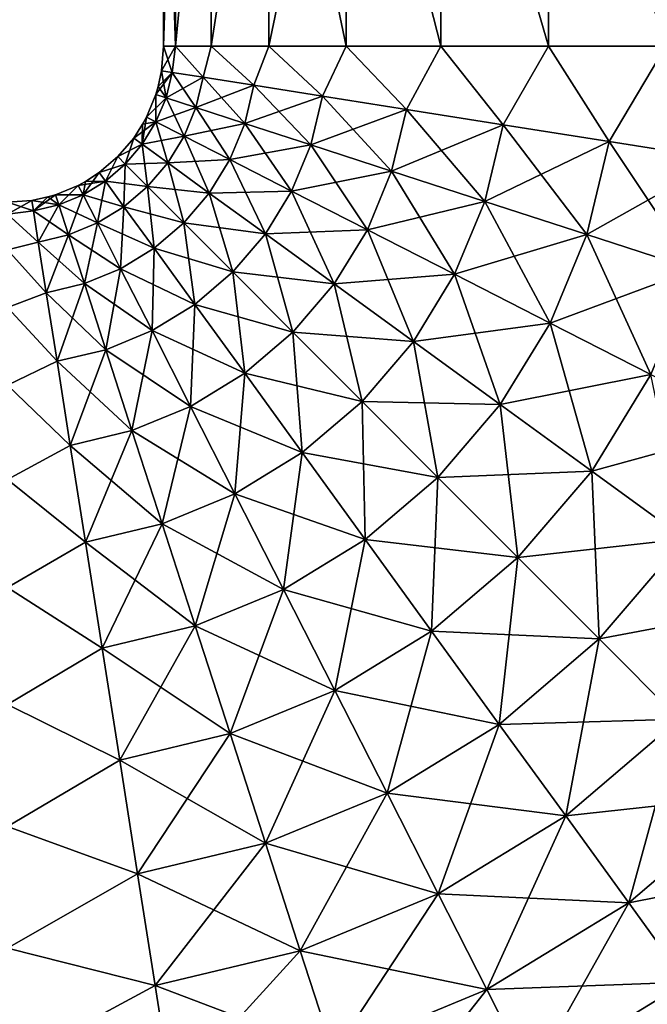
# Model space of a CAD drawing. Header units: metres. Extents: x -109 to 109, y -432 to 89.
# Tile 246 of 256: x 57 to 73, y -5 to 21. Entities that reach past the tile are written whole.
import ezdxf

# ---------------------------------------------------------------- set-up
doc = ezdxf.new("R2010")
doc.units = ezdxf.units.M
doc.layers.add('solid_506360_24502164_01', color=7, linetype='CONTINUOUS')

msp = doc.modelspace()

# ---------------------------------------------------------------- linework, layer by layer
at = {"layer": 'solid_506360_24502164_01'}
for points in [[(60.5, 29.5, 52), (60.5, 20, 52), (60.807434, 20, 55.121445)], [(60.807411, 29.5, 55.121353), (60.5, 29.5, 52), (60.807434, 20, 55.121445)], [(60.807411, 29.5, 48.878647), (60.5, 20, 52), (60.5, 29.5, 52)], [(60.807411, 29.5, 48.878647), (60.807434, 20, 48.878555), (60.5, 20, 52)], [(61.717842, 29.5, 58.122688), (60.807411, 29.5, 55.121353), (60.807434, 20, 55.121445)], [(60.807411, 29.5, 48.878647), (61.717842, 29.5, 45.877312), (60.807434, 20, 48.878555)], [(61.717842, 29.5, 58.122688), (60.807434, 20, 55.121445), (61.717926, 20, 58.122936)], [(61.717842, 29.5, 45.877312), (61.717926, 20, 45.877064), (60.807434, 20, 48.878555)], [(63.196331, 29.5, 60.888882), (61.717842, 29.5, 58.122688), (61.717926, 20, 58.122936)], [(61.717842, 29.5, 45.877312), (63.196331, 29.5, 43.111118), (61.717926, 20, 45.877064)], [(63.196331, 29.5, 60.888882), (61.717926, 20, 58.122936), (63.196487, 20, 60.889122)], [(63.196331, 29.5, 43.111118), (63.196487, 20, 43.110878), (61.717926, 20, 45.877064)], [(63.196331, 29.5, 60.888882), (63.196487, 20, 60.889122), (65.186295, 20, 63.313709)], [(65.186424, 29.5, 63.31382), (63.196331, 29.5, 60.888882), (65.186295, 20, 63.313709)], [(63.196331, 29.5, 43.111118), (65.186424, 29.5, 40.68618), (63.196487, 20, 43.110878)], [(65.186424, 29.5, 40.68618), (65.186295, 20, 40.686291), (63.196487, 20, 43.110878)], [(65.186424, 29.5, 63.31382), (65.186295, 20, 63.313709), (67.610878, 20, 65.303513)], [(65.186424, 29.5, 40.68618), (67.610878, 20, 38.696487), (65.186295, 20, 40.686291)], [(67.610947, 29.5, 65.303535), (65.186424, 29.5, 63.31382), (67.610878, 20, 65.303513)], [(65.186424, 29.5, 40.68618), (67.610947, 29.5, 38.696465), (67.610878, 20, 38.696487)], [(67.610947, 29.5, 65.303535), (67.610878, 20, 65.303513), (70.377068, 20, 66.782074)], [(67.610947, 29.5, 38.696465), (70.377068, 20, 37.217926), (67.610878, 20, 38.696487)], [(70.377235, 29.5, 66.78215), (67.610947, 29.5, 65.303535), (70.377068, 20, 66.782074)], [(67.610947, 29.5, 38.696465), (70.377235, 29.5, 37.217854), (70.377068, 20, 37.217926)], [(70.377235, 29.5, 66.78215), (70.377068, 20, 66.782074), (73.378555, 20, 67.692566)], [(70.377235, 29.5, 37.217854), (73.378555, 20, 36.307434), (70.377068, 20, 37.217926)], [(73.378807, 29.5, 67.692612), (70.377235, 29.5, 66.78215), (73.378555, 20, 67.692566)], [(70.377235, 29.5, 37.217854), (73.378807, 29.5, 36.307392), (73.378555, 20, 36.307434)], [(60.450752, 19.374262, 52), (60.5, 20, 52), (60.807434, 20, 48.878555)], [(60.450752, 19.374262, 52), (60.71983, 19.331644, 54.939991), (60.5, 20, 52)], [(60.71983, 19.331644, 49.060009), (60.450752, 19.374262, 52), (60.807434, 20, 48.878555)], [(60.71983, 19.331644, 54.939991), (60.807434, 20, 55.121445), (60.5, 20, 52)], [(60.71983, 19.331644, 54.939991), (61.517895, 19.205244, 57.779865), (60.807434, 20, 55.121445)], [(61.517895, 19.205244, 46.220135), (60.71983, 19.331644, 49.060009), (60.807434, 20, 48.878555)], [(61.517895, 19.205244, 57.779865), (61.717926, 20, 58.122936), (60.807434, 20, 55.121445)], [(61.517895, 19.205244, 46.220135), (60.807434, 20, 48.878555), (61.717926, 20, 45.877064)], [(61.517895, 19.205244, 57.779865), (62.817776, 18.999363, 60.422916), (61.717926, 20, 58.122936)], [(62.817776, 18.999363, 43.577084), (61.517895, 19.205244, 46.220135), (61.717926, 20, 45.877064)], [(62.817776, 18.999363, 60.422916), (63.196487, 20, 60.889122), (61.717926, 20, 58.122936)], [(62.817776, 18.999363, 43.577084), (61.717926, 20, 45.877064), (63.196487, 20, 43.110878)], [(62.817776, 18.999363, 60.422916), (64.575195, 18.721014, 62.779129), (63.196487, 20, 60.889122)], [(64.575195, 18.721014, 41.220871), (62.817776, 18.999363, 43.577084), (63.196487, 20, 43.110878)], [(64.575195, 18.721014, 62.779129), (65.186295, 20, 63.313709), (63.196487, 20, 60.889122)], [(64.575195, 18.721014, 41.220871), (63.196487, 20, 43.110878), (65.186295, 20, 40.686291)], [(64.575195, 18.721014, 62.779129), (66.730324, 18.379677, 64.768272), (65.186295, 20, 63.313709)], [(66.730324, 18.379677, 39.231724), (64.575195, 18.721014, 41.220871), (65.186295, 20, 40.686291)], [(66.730324, 18.379677, 64.768272), (67.610878, 20, 65.303513), (65.186295, 20, 63.313709)], [(66.730324, 18.379677, 39.231724), (65.186295, 20, 40.686291), (67.610878, 20, 38.696487)], [(66.730324, 18.379677, 64.768272), (69.209755, 17.986973, 66.322609), (67.610878, 20, 65.303513)], [(69.209755, 17.986973, 37.677387), (66.730324, 18.379677, 39.231724), (67.610878, 20, 38.696487)], [(69.209755, 17.986973, 66.322609), (70.377068, 20, 66.782074), (67.610878, 20, 65.303513)], [(69.209755, 17.986973, 37.677387), (67.610878, 20, 38.696487), (70.377068, 20, 37.217926)], [(69.209755, 17.986973, 66.322609), (71.92907, 17.556276, 67.389214), (70.377068, 20, 66.782074)], [(71.92907, 17.556276, 36.61079), (69.209755, 17.986973, 37.677387), (70.377068, 20, 37.217926)], [(71.92907, 17.556276, 67.389214), (73.378555, 20, 67.692566), (70.377068, 20, 66.782074)], [(71.92907, 17.556276, 36.61079), (70.377068, 20, 37.217926), (73.378555, 20, 36.307434)], [(71.92907, 17.556276, 67.389214), (74.795647, 17.102255, 67.931747), (73.378555, 20, 67.692566)], [(74.795647, 17.102255, 36.068253), (71.92907, 17.556276, 36.61079), (73.378555, 20, 36.307434)], [(60.71983, 19.331644, 49.060009), (60.304031, 18.763334, 52), (60.363705, 18.964724, 52)], [(60.563114, 18.679108, 49.060009), (60.304031, 18.763334, 52), (60.71983, 19.331644, 49.060009)], [(60.363705, 18.964724, 52), (60.563114, 18.679108, 54.939991), (60.450752, 19.374262, 52)], [(60.71983, 19.331644, 49.060009), (60.363705, 18.964724, 52), (60.450752, 19.374262, 52)], [(60.563114, 18.679108, 54.939991), (60.71983, 19.331644, 54.939991), (60.450752, 19.374262, 52)], [(60.563114, 18.679108, 54.939991), (61.331543, 18.429296, 57.779865), (60.71983, 19.331644, 54.939991)], [(60.563114, 18.679108, 49.060009), (60.71983, 19.331644, 49.060009), (61.517895, 19.205244, 46.220135)], [(61.331543, 18.429296, 46.220135), (60.563114, 18.679108, 49.060009), (61.517895, 19.205244, 46.220135)], [(61.331543, 18.429296, 57.779865), (61.517895, 19.205244, 57.779865), (60.71983, 19.331644, 54.939991)], [(61.331543, 18.429296, 57.779865), (62.583145, 18.022409, 60.422916), (61.517895, 19.205244, 57.779865)], [(61.331543, 18.429296, 46.220135), (61.517895, 19.205244, 46.220135), (62.817776, 18.999363, 43.577084)], [(62.583145, 18.022409, 60.422916), (62.817776, 18.999363, 60.422916), (61.517895, 19.205244, 57.779865)], [(60.363705, 18.964724, 52), (60.304031, 18.763334, 52), (60.563114, 18.679108, 54.939991)], [(62.583145, 18.022409, 43.577084), (61.331543, 18.429296, 46.220135), (62.817776, 18.999363, 43.577084)], [(62.583145, 18.022409, 60.422916), (64.275307, 17.4723, 62.779129), (62.817776, 18.999363, 60.422916)], [(62.583145, 18.022409, 43.577084), (62.817776, 18.999363, 43.577084), (64.575195, 18.721014, 41.220871)], [(64.275307, 17.4723, 62.779129), (64.575195, 18.721014, 62.779129), (62.817776, 18.999363, 60.422916)], [(60.063454, 18.182919, 52), (60.306152, 18.059162, 54.939991), (60.304031, 18.763334, 52)], [(60.563114, 18.679108, 49.060009), (60.063454, 18.182919, 52), (60.304031, 18.763334, 52)], [(60.306152, 18.059162, 54.939991), (60.563114, 18.679108, 54.939991), (60.304031, 18.763334, 52)], [(64.275307, 17.4723, 41.220871), (62.583145, 18.022409, 43.577084), (64.575195, 18.721014, 41.220871)], [(64.275307, 17.4723, 62.779129), (66.350395, 16.797703, 64.768272), (64.575195, 18.721014, 62.779129)], [(64.275307, 17.4723, 41.220871), (64.575195, 18.721014, 41.220871), (66.730324, 18.379677, 39.231724)], [(66.350395, 16.797703, 64.768272), (66.730324, 18.379677, 64.768272), (64.575195, 18.721014, 62.779129)], [(60.306152, 18.059162, 49.060009), (60.063454, 18.182919, 52), (60.563114, 18.679108, 49.060009)], [(60.306152, 18.059162, 54.939991), (61.025986, 17.692104, 57.779865), (60.563114, 18.679108, 54.939991)], [(60.306152, 18.059162, 49.060009), (60.563114, 18.679108, 49.060009), (61.331543, 18.429296, 46.220135)], [(61.025986, 17.692104, 46.220135), (60.306152, 18.059162, 49.060009), (61.331543, 18.429296, 46.220135)], [(61.025986, 17.692104, 57.779865), (61.331543, 18.429296, 57.779865), (60.563114, 18.679108, 54.939991)], [(61.025986, 17.692104, 57.779865), (62.198433, 17.094248, 60.422916), (61.331543, 18.429296, 57.779865)], [(61.025986, 17.692104, 46.220135), (61.331543, 18.429296, 46.220135), (62.583145, 18.022409, 43.577084)], [(62.198433, 17.094248, 60.422916), (62.583145, 18.022409, 60.422916), (61.331543, 18.429296, 57.779865)], [(59.955284, 17.487101, 54.939991), (60.306152, 18.059162, 54.939991), (60.063454, 18.182919, 52)], [(59.9641, 18, 52), (59.955284, 17.487101, 54.939991), (60.063454, 18.182919, 52)], [(60.306152, 18.059162, 49.060009), (59.9641, 18, 52), (60.063454, 18.182919, 52)], [(66.350395, 16.797703, 39.231724), (64.275307, 17.4723, 41.220871), (66.730324, 18.379677, 39.231724)], [(66.350395, 16.797703, 64.768272), (68.737747, 16.021589, 66.322609), (66.730324, 18.379677, 64.768272)], [(66.350395, 16.797703, 39.231724), (66.730324, 18.379677, 39.231724), (69.209755, 17.986973, 37.677387)], [(68.737747, 16.021589, 66.322609), (69.209755, 17.986973, 66.322609), (66.730324, 18.379677, 64.768272)], [(60.306152, 18.059162, 49.060009), (59.734959, 17.647335, 52), (59.9641, 18, 52)], [(59.955284, 17.487101, 49.060009), (59.734959, 17.647335, 52), (60.306152, 18.059162, 49.060009)], [(59.9641, 18, 52), (59.734959, 17.647335, 52), (59.955284, 17.487101, 54.939991)], [(59.955284, 17.487101, 54.939991), (60.608757, 17.011852, 57.779865), (60.306152, 18.059162, 54.939991)], [(59.955284, 17.487101, 49.060009), (60.306152, 18.059162, 49.060009), (61.025986, 17.692104, 46.220135)], [(60.608757, 17.011852, 57.779865), (61.025986, 17.692104, 57.779865), (60.306152, 18.059162, 54.939991)], [(62.198433, 17.094248, 43.577084), (61.025986, 17.692104, 46.220135), (62.583145, 18.022409, 43.577084)], [(62.198433, 17.094248, 60.422916), (63.783577, 16.28595, 62.779129), (62.583145, 18.022409, 60.422916)], [(62.198433, 17.094248, 43.577084), (62.583145, 18.022409, 43.577084), (64.275307, 17.4723, 41.220871)], [(63.783577, 16.28595, 62.779129), (64.275307, 17.4723, 62.779129), (62.583145, 18.022409, 60.422916)], [(68.737747, 16.021589, 37.677387), (66.350395, 16.797703, 39.231724), (69.209755, 17.986973, 37.677387)], [(68.737747, 16.021589, 66.322609), (71.356071, 15.170391, 67.389214), (69.209755, 17.986973, 66.322609)], [(68.737747, 16.021589, 37.677387), (69.209755, 17.986973, 37.677387), (71.92907, 17.556276, 36.61079)], [(71.356071, 15.170391, 67.389214), (71.92907, 17.556276, 67.389214), (69.209755, 17.986973, 66.322609)], [(60.608757, 17.011852, 46.220135), (59.955284, 17.487101, 49.060009), (61.025986, 17.692104, 46.220135)], [(60.608757, 17.011852, 57.779865), (61.673126, 16.237778, 60.422916), (61.025986, 17.692104, 57.779865)], [(60.608757, 17.011852, 46.220135), (61.025986, 17.692104, 46.220135), (62.198433, 17.094248, 43.577084)], [(61.673126, 16.237778, 60.422916), (62.198433, 17.094248, 60.422916), (61.025986, 17.692104, 57.779865)], [(59.326649, 17.169796, 52), (59.519165, 16.977037, 54.939991), (59.734959, 17.647335, 52)], [(59.955284, 17.487101, 49.060009), (59.326649, 17.169796, 52), (59.734959, 17.647335, 52)], [(59.519165, 16.977037, 49.060009), (59.326649, 17.169796, 52), (59.955284, 17.487101, 49.060009)], [(59.519165, 16.977037, 54.939991), (59.955284, 17.487101, 54.939991), (59.734959, 17.647335, 52)], [(59.519165, 16.977037, 54.939991), (60.09016, 16.405327, 57.779865), (59.955284, 17.487101, 54.939991)], [(59.519165, 16.977037, 49.060009), (59.955284, 17.487101, 49.060009), (60.608757, 17.011852, 46.220135)], [(60.09016, 16.405327, 57.779865), (60.608757, 17.011852, 57.779865), (59.955284, 17.487101, 54.939991)], [(63.783577, 16.28595, 41.220871), (62.198433, 17.094248, 43.577084), (64.275307, 17.4723, 41.220871)], [(63.783577, 16.28595, 62.779129), (65.727432, 15.294737, 64.768272), (64.275307, 17.4723, 62.779129)], [(63.783577, 16.28595, 41.220871), (64.275307, 17.4723, 41.220871), (66.350395, 16.797703, 39.231724)], [(65.727432, 15.294737, 64.768272), (66.350395, 16.797703, 64.768272), (64.275307, 17.4723, 62.779129)], [(71.356071, 15.170391, 36.61079), (68.737747, 16.021589, 37.677387), (71.92907, 17.556276, 36.61079)], [(71.356071, 15.170391, 67.389214), (74.116196, 14.273093, 67.931747), (71.92907, 17.556276, 67.389214)], [(71.356071, 15.170391, 36.61079), (71.92907, 17.556276, 36.61079), (74.795647, 17.102255, 36.068253)], [(74.116196, 14.273093, 67.931747), (74.795647, 17.102255, 67.931747), (71.92907, 17.556276, 67.389214)], [(58.848598, 16.762087, 52), (59.008556, 16.541559, 54.939991), (59.326649, 17.169796, 52)], [(59.519165, 16.977037, 49.060009), (58.848598, 16.762087, 52), (59.326649, 17.169796, 52)], [(59.008556, 16.541559, 54.939991), (59.519165, 16.977037, 54.939991), (59.326649, 17.169796, 52)], [(59.008556, 16.541559, 49.060009), (58.848598, 16.762087, 52), (59.519165, 16.977037, 49.060009)], [(59.008556, 16.541559, 54.939991), (59.482983, 15.88749, 57.779865), (59.519165, 16.977037, 54.939991)], [(59.008556, 16.541559, 49.060009), (59.519165, 16.977037, 49.060009), (60.09016, 16.405327, 46.220135)], [(59.482983, 15.88749, 57.779865), (60.09016, 16.405327, 57.779865), (59.519165, 16.977037, 54.939991)], [(60.09016, 16.405327, 46.220135), (59.519165, 16.977037, 49.060009), (60.608757, 17.011852, 46.220135)], [(60.09016, 16.405327, 57.779865), (61.020184, 15.474133, 60.422916), (60.608757, 17.011852, 57.779865)], [(60.09016, 16.405327, 46.220135), (60.608757, 17.011852, 46.220135), (61.673126, 16.237778, 43.577084)], [(61.673126, 16.237778, 43.577084), (60.608757, 17.011852, 46.220135), (62.198433, 17.094248, 43.577084)], [(61.020184, 15.474133, 60.422916), (61.673126, 16.237778, 60.422916), (60.608757, 17.011852, 57.779865)], [(61.673126, 16.237778, 60.422916), (63.112141, 15.191236, 62.779129), (62.198433, 17.094248, 60.422916)], [(61.673126, 16.237778, 43.577084), (62.198433, 17.094248, 43.577084), (63.783577, 16.28595, 41.220871)], [(63.112141, 15.191236, 62.779129), (63.783577, 16.28595, 62.779129), (62.198433, 17.094248, 60.422916)], [(74.116196, 14.273093, 36.068253), (71.356071, 15.170391, 36.61079), (74.795647, 17.102255, 36.068253)], [(58.436054, 16.19141, 54.939991), (59.008556, 16.541559, 54.939991), (58.848598, 16.762087, 52)], [(58.5, 16.535898, 52), (58.436054, 16.19141, 54.939991), (58.848598, 16.762087, 52)], [(59.008556, 16.541559, 49.060009), (58.5, 16.535898, 52), (58.848598, 16.762087, 52)], [(65.727432, 15.294737, 39.231724), (63.783577, 16.28595, 41.220871), (66.350395, 16.797703, 39.231724)], [(65.727432, 15.294737, 64.768272), (67.963799, 14.154364, 66.322609), (66.350395, 16.797703, 64.768272)], [(65.727432, 15.294737, 39.231724), (66.350395, 16.797703, 39.231724), (68.737747, 16.021589, 37.677387)], [(67.963799, 14.154364, 66.322609), (68.737747, 16.021589, 66.322609), (66.350395, 16.797703, 64.768272)], [(57.731884, 16.194418, 52), (57.815784, 15.935228, 54.939991), (58.312603, 16.434263, 52)], [(58.436054, 16.19141, 49.060009), (57.731884, 16.194418, 52), (58.312603, 16.434263, 52)], [(57.815784, 15.935228, 54.939991), (58.436054, 16.19141, 54.939991), (58.312603, 16.434263, 52)], [(59.008556, 16.541559, 49.060009), (58.312603, 16.434263, 52), (58.5, 16.535898, 52)], [(58.436054, 16.19141, 49.060009), (58.312603, 16.434263, 52), (59.008556, 16.541559, 49.060009)], [(58.5, 16.535898, 52), (58.312603, 16.434263, 52), (58.436054, 16.19141, 54.939991)], [(58.436054, 16.19141, 54.939991), (58.802208, 15.471119, 57.779865), (59.008556, 16.541559, 54.939991)], [(58.436054, 16.19141, 49.060009), (59.008556, 16.541559, 49.060009), (59.482983, 15.88749, 46.220135)], [(58.802208, 15.471119, 57.779865), (59.482983, 15.88749, 57.779865), (59.008556, 16.541559, 54.939991)], [(59.482983, 15.88749, 46.220135), (59.008556, 16.541559, 49.060009), (60.09016, 16.405327, 46.220135)], [(57.163052, 15.779334, 54.939991), (57.815784, 15.935228, 54.939991), (57.731884, 16.194418, 52)], [(57.535275, 16.136297, 52), (57.163052, 15.779334, 54.939991), (57.731884, 16.194418, 52)], [(57.815784, 15.935228, 49.060009), (57.535275, 16.136297, 52), (57.731884, 16.194418, 52)], [(57.815784, 15.935228, 49.060009), (57.731884, 16.194418, 52), (58.436054, 16.19141, 49.060009)], [(57.815784, 15.935228, 54.939991), (58.064629, 15.166487, 57.779865), (58.436054, 16.19141, 54.939991)], [(57.815784, 15.935228, 49.060009), (58.436054, 16.19141, 49.060009), (58.802208, 15.471119, 46.220135)], [(58.064629, 15.166487, 57.779865), (58.802208, 15.471119, 57.779865), (58.436054, 16.19141, 54.939991)], [(58.802208, 15.471119, 46.220135), (58.436054, 16.19141, 49.060009), (59.482983, 15.88749, 46.220135)], [(59.482983, 15.88749, 57.779865), (60.255718, 14.82215, 60.422916), (60.09016, 16.405327, 57.779865)], [(59.482983, 15.88749, 46.220135), (60.09016, 16.405327, 46.220135), (61.020184, 15.474133, 43.577084)], [(60.255718, 14.82215, 60.422916), (61.020184, 15.474133, 60.422916), (60.09016, 16.405327, 57.779865)], [(61.020184, 15.474133, 43.577084), (60.09016, 16.405327, 46.220135), (61.673126, 16.237778, 43.577084)], [(61.020184, 15.474133, 60.422916), (62.277569, 14.215164, 62.779129), (61.673126, 16.237778, 60.422916)], [(61.020184, 15.474133, 43.577084), (61.673126, 16.237778, 43.577084), (63.112141, 15.191236, 41.220871)], [(63.112141, 15.191236, 41.220871), (61.673126, 16.237778, 43.577084), (63.783577, 16.28595, 41.220871)], [(62.277569, 14.215164, 62.779129), (63.112141, 15.191236, 62.779129), (61.673126, 16.237778, 60.422916)], [(63.112141, 15.191236, 62.779129), (64.876801, 13.907863, 64.768272), (63.783577, 16.28595, 62.779129)], [(63.112141, 15.191236, 41.220871), (63.783577, 16.28595, 41.220871), (65.727432, 15.294737, 39.231724)], [(64.876801, 13.907863, 64.768272), (65.727432, 15.294737, 64.768272), (63.783577, 16.28595, 62.779129)], [(56.5, 15.692564, 55.121445), (57.163052, 15.779334, 54.939991), (57.120773, 16.048464, 52)], [(56.5, 16, 52), (56.5, 15.692564, 55.121445), (57.120773, 16.048464, 52)], [(57.163052, 15.779334, 49.060009), (56.5, 16, 52), (57.120773, 16.048464, 52)], [(56.5, 15.692564, 48.878555), (56.5, 16, 52), (57.163052, 15.779334, 49.060009)], [(57.535275, 16.136297, 52), (57.120773, 16.048464, 52), (57.163052, 15.779334, 54.939991)], [(57.815784, 15.935228, 49.060009), (57.120773, 16.048464, 52), (57.535275, 16.136297, 52)], [(57.163052, 15.779334, 49.060009), (57.120773, 16.048464, 52), (57.815784, 15.935228, 49.060009)], [(57.163052, 15.779334, 54.939991), (57.288452, 14.98111, 57.779865), (57.815784, 15.935228, 54.939991)], [(57.163052, 15.779334, 49.060009), (57.815784, 15.935228, 49.060009), (58.064629, 15.166487, 46.220135)], [(57.288452, 14.98111, 57.779865), (58.064629, 15.166487, 57.779865), (57.815784, 15.935228, 54.939991)], [(58.064629, 15.166487, 46.220135), (57.815784, 15.935228, 49.060009), (58.802208, 15.471119, 46.220135)], [(67.963799, 14.154364, 37.677387), (65.727432, 15.294737, 39.231724), (68.737747, 16.021589, 37.677387)], [(67.963799, 14.154364, 66.322609), (70.416534, 12.903664, 67.389214), (68.737747, 16.021589, 66.322609)], [(67.963799, 14.154364, 37.677387), (68.737747, 16.021589, 37.677387), (71.356071, 15.170391, 36.61079)], [(70.416534, 12.903664, 67.389214), (71.356071, 15.170391, 67.389214), (68.737747, 16.021589, 66.322609)], [(56.5, 15.692564, 55.121445), (57.288452, 14.98111, 57.779865), (57.163052, 15.779334, 54.939991)], [(56.5, 15.692564, 48.878555), (57.163052, 15.779334, 49.060009), (57.288452, 14.98111, 46.220135)], [(56.5, 15.692564, 55.121445), (56.5, 14.782072, 58.122936), (57.288452, 14.98111, 57.779865)], [(56.5, 14.782072, 45.877064), (56.5, 15.692564, 48.878555), (57.288452, 14.98111, 46.220135)], [(57.288452, 14.98111, 46.220135), (57.163052, 15.779334, 49.060009), (58.064629, 15.166487, 46.220135)], [(58.802208, 15.471119, 57.779865), (59.39859, 14.297919, 60.422916), (59.482983, 15.88749, 57.779865)], [(58.802208, 15.471119, 46.220135), (59.482983, 15.88749, 46.220135), (60.255718, 14.82215, 43.577084)], [(59.39859, 14.297919, 60.422916), (60.255718, 14.82215, 60.422916), (59.482983, 15.88749, 57.779865)], [(60.255718, 14.82215, 43.577084), (59.482983, 15.88749, 46.220135), (61.020184, 15.474133, 43.577084)], [(58.064629, 15.166487, 57.779865), (58.469944, 13.914372, 60.422916), (58.802208, 15.471119, 57.779865)], [(58.064629, 15.166487, 46.220135), (58.802208, 15.471119, 46.220135), (59.39859, 14.297919, 43.577084)], [(58.469944, 13.914372, 60.422916), (59.39859, 14.297919, 60.422916), (58.802208, 15.471119, 57.779865)], [(59.39859, 14.297919, 43.577084), (58.802208, 15.471119, 46.220135), (60.255718, 14.82215, 43.577084)], [(60.255718, 14.82215, 60.422916), (61.300453, 13.38182, 62.779129), (61.020184, 15.474133, 60.422916)], [(60.255718, 14.82215, 43.577084), (61.020184, 15.474133, 43.577084), (62.277569, 14.215164, 41.220871)], [(61.300453, 13.38182, 62.779129), (62.277569, 14.215164, 62.779129), (61.020184, 15.474133, 60.422916)], [(62.277569, 14.215164, 41.220871), (61.020184, 15.474133, 43.577084), (63.112141, 15.191236, 41.220871)], [(57.288452, 14.98111, 57.779865), (57.492699, 13.680974, 60.422916), (58.064629, 15.166487, 57.779865)], [(57.288452, 14.98111, 46.220135), (58.064629, 15.166487, 46.220135), (58.469944, 13.914372, 43.577084)], [(57.492699, 13.680974, 60.422916), (58.469944, 13.914372, 60.422916), (58.064629, 15.166487, 57.779865)], [(58.469944, 13.914372, 43.577084), (58.064629, 15.166487, 46.220135), (59.39859, 14.297919, 43.577084)], [(62.277569, 14.215164, 62.779129), (63.8195, 12.671296, 64.768272), (63.112141, 15.191236, 62.779129)], [(62.277569, 14.215164, 41.220871), (63.112141, 15.191236, 41.220871), (64.876801, 13.907863, 39.231724)], [(64.876801, 13.907863, 39.231724), (63.112141, 15.191236, 41.220871), (65.727432, 15.294737, 39.231724)], [(63.8195, 12.671296, 64.768272), (64.876801, 13.907863, 64.768272), (63.112141, 15.191236, 62.779129)], [(64.876801, 13.907863, 64.768272), (66.907013, 12.431365, 66.322609), (65.727432, 15.294737, 64.768272)], [(64.876801, 13.907863, 39.231724), (65.727432, 15.294737, 39.231724), (67.963799, 14.154364, 37.677387)], [(66.907013, 12.431365, 66.322609), (67.963799, 14.154364, 66.322609), (65.727432, 15.294737, 64.768272)], [(70.416534, 12.903664, 36.61079), (67.963799, 14.154364, 37.677387), (71.356071, 15.170391, 36.61079)], [(70.416534, 12.903664, 67.389214), (73.002098, 11.585229, 67.931747), (71.356071, 15.170391, 67.389214)], [(70.416534, 12.903664, 36.61079), (71.356071, 15.170391, 36.61079), (74.116196, 14.273093, 36.068253)], [(73.002098, 11.585229, 67.931747), (74.116196, 14.273093, 67.931747), (71.356071, 15.170391, 67.389214)], [(56.5, 14.782072, 58.122936), (57.492699, 13.680974, 60.422916), (57.288452, 14.98111, 57.779865)], [(56.5, 14.782072, 45.877064), (57.288452, 14.98111, 46.220135), (57.492699, 13.680974, 43.577084)], [(57.492699, 13.680974, 43.577084), (57.288452, 14.98111, 46.220135), (58.469944, 13.914372, 43.577084)], [(56.5, 14.782072, 58.122936), (56.5, 13.303514, 60.889122), (57.492699, 13.680974, 60.422916)], [(56.5, 13.303514, 43.110878), (56.5, 14.782072, 45.877064), (57.492699, 13.680974, 43.577084)], [(59.39859, 14.297919, 60.422916), (60.204895, 12.711762, 62.779129), (60.255718, 14.82215, 60.422916)], [(59.39859, 14.297919, 43.577084), (60.255718, 14.82215, 43.577084), (61.300453, 13.38182, 41.220871)], [(60.204895, 12.711762, 62.779129), (61.300453, 13.38182, 62.779129), (60.255718, 14.82215, 60.422916)], [(61.300453, 13.38182, 41.220871), (60.255718, 14.82215, 43.577084), (62.277569, 14.215164, 41.220871)], [(58.469944, 13.914372, 60.422916), (59.017929, 12.221524, 62.779129), (59.39859, 14.297919, 60.422916)], [(58.469944, 13.914372, 43.577084), (59.39859, 14.297919, 43.577084), (60.204895, 12.711762, 41.220871)], [(59.017929, 12.221524, 62.779129), (60.204895, 12.711762, 62.779129), (59.39859, 14.297919, 60.422916)], [(60.204895, 12.711762, 41.220871), (59.39859, 14.297919, 43.577084), (61.300453, 13.38182, 41.220871)], [(61.300453, 13.38182, 62.779129), (62.581604, 11.615547, 64.768272), (62.277569, 14.215164, 62.779129)], [(61.300453, 13.38182, 41.220871), (62.277569, 14.215164, 41.220871), (63.8195, 12.671296, 39.231724)], [(62.581604, 11.615547, 64.768272), (63.8195, 12.671296, 64.768272), (62.277569, 14.215164, 62.779129)], [(63.8195, 12.671296, 39.231724), (62.277569, 14.215164, 41.220871), (64.876801, 13.907863, 39.231724)], [(66.907013, 12.431365, 37.677387), (64.876801, 13.907863, 39.231724), (67.963799, 14.154364, 37.677387)], [(66.907013, 12.431365, 66.322609), (69.133644, 10.812021, 67.389214), (67.963799, 14.154364, 66.322609)], [(66.907013, 12.431365, 37.677387), (67.963799, 14.154364, 37.677387), (70.416534, 12.903664, 36.61079)], [(69.133644, 10.812021, 67.389214), (70.416534, 12.903664, 67.389214), (67.963799, 14.154364, 66.322609)], [(73.002098, 11.585229, 36.068253), (70.416534, 12.903664, 36.61079), (74.116196, 14.273093, 36.068253)], [(57.492699, 13.680974, 60.422916), (57.768837, 11.923201, 62.779129), (58.469944, 13.914372, 60.422916)], [(57.492699, 13.680974, 43.577084), (58.469944, 13.914372, 43.577084), (59.017929, 12.221524, 41.220871)], [(57.768837, 11.923201, 62.779129), (59.017929, 12.221524, 62.779129), (58.469944, 13.914372, 60.422916)], [(59.017929, 12.221524, 41.220871), (58.469944, 13.914372, 43.577084), (60.204895, 12.711762, 41.220871)], [(63.8195, 12.671296, 64.768272), (65.59346, 10.895103, 66.322609), (64.876801, 13.907863, 64.768272)], [(63.8195, 12.671296, 39.231724), (64.876801, 13.907863, 39.231724), (66.907013, 12.431365, 37.677387)], [(65.59346, 10.895103, 66.322609), (66.907013, 12.431365, 66.322609), (64.876801, 13.907863, 64.768272)], [(56.5, 13.303514, 60.889122), (57.768837, 11.923201, 62.779129), (57.492699, 13.680974, 60.422916)], [(56.5, 13.303514, 43.110878), (57.492699, 13.680974, 43.577084), (57.768837, 11.923201, 41.220871)], [(57.768837, 11.923201, 41.220871), (57.492699, 13.680974, 43.577084), (59.017929, 12.221524, 41.220871)], [(60.204895, 12.711762, 62.779129), (61.193665, 10.766664, 64.768272), (61.300453, 13.38182, 62.779129)], [(60.204895, 12.711762, 41.220871), (61.300453, 13.38182, 41.220871), (62.581604, 11.615547, 39.231724)], [(61.193665, 10.766664, 64.768272), (62.581604, 11.615547, 64.768272), (61.300453, 13.38182, 62.779129)], [(62.581604, 11.615547, 39.231724), (61.300453, 13.38182, 41.220871), (63.8195, 12.671296, 39.231724)], [(56.5, 13.303514, 60.889122), (56.5, 11.313708, 63.313709), (57.768837, 11.923201, 62.779129)], [(56.5, 11.313708, 40.686291), (56.5, 13.303514, 43.110878), (57.768837, 11.923201, 41.220871)], [(69.133644, 10.812021, 36.61079), (66.907013, 12.431365, 37.677387), (70.416534, 12.903664, 36.61079)], [(69.133644, 10.812021, 67.389214), (71.480858, 9.104978, 67.931747), (70.416534, 12.903664, 67.389214)], [(69.133644, 10.812021, 36.61079), (70.416534, 12.903664, 36.61079), (73.002098, 11.585229, 36.068253)], [(71.480858, 9.104978, 67.931747), (73.002098, 11.585229, 67.931747), (70.416534, 12.903664, 67.389214)], [(59.017929, 12.221524, 62.779129), (59.689919, 10.14559, 64.768272), (60.204895, 12.711762, 62.779129)], [(59.017929, 12.221524, 41.220871), (60.204895, 12.711762, 41.220871), (61.193665, 10.766664, 39.231724)], [(59.689919, 10.14559, 64.768272), (61.193665, 10.766664, 64.768272), (60.204895, 12.711762, 62.779129)], [(61.193665, 10.766664, 39.231724), (60.204895, 12.711762, 41.220871), (62.581604, 11.615547, 39.231724)], [(62.581604, 11.615547, 64.768272), (64.05555, 9.583481, 66.322609), (63.8195, 12.671296, 64.768272)], [(62.581604, 11.615547, 39.231724), (63.8195, 12.671296, 39.231724), (65.59346, 10.895103, 37.677387)], [(64.05555, 9.583481, 66.322609), (65.59346, 10.895103, 66.322609), (63.8195, 12.671296, 64.768272)], [(65.59346, 10.895103, 37.677387), (63.8195, 12.671296, 39.231724), (66.907013, 12.431365, 37.677387)], [(65.59346, 10.895103, 66.322609), (67.539047, 8.947069, 67.389214), (66.907013, 12.431365, 66.322609)], [(65.59346, 10.895103, 37.677387), (66.907013, 12.431365, 37.677387), (69.133644, 10.812021, 36.61079)], [(67.539047, 8.947069, 67.389214), (69.133644, 10.812021, 67.389214), (66.907013, 12.431365, 66.322609)], [(57.768837, 11.923201, 62.779129), (58.107468, 9.767649, 64.768272), (59.017929, 12.221524, 62.779129)], [(57.768837, 11.923201, 41.220871), (59.017929, 12.221524, 41.220871), (59.689919, 10.14559, 39.231724)], [(58.107468, 9.767649, 64.768272), (59.689919, 10.14559, 64.768272), (59.017929, 12.221524, 62.779129)], [(59.689919, 10.14559, 39.231724), (59.017929, 12.221524, 41.220871), (61.193665, 10.766664, 39.231724)], [(56.5, 11.313708, 63.313709), (58.107468, 9.767649, 64.768272), (57.768837, 11.923201, 62.779129)], [(56.5, 11.313708, 40.686291), (57.768837, 11.923201, 41.220871), (58.107468, 9.767649, 39.231724)], [(58.107468, 9.767649, 39.231724), (57.768837, 11.923201, 41.220871), (59.689919, 10.14559, 39.231724)], [(61.193665, 10.766664, 64.768272), (62.331226, 8.528861, 66.322609), (62.581604, 11.615547, 64.768272)], [(61.193665, 10.766664, 39.231724), (62.581604, 11.615547, 39.231724), (64.05555, 9.583481, 37.677387)], [(62.331226, 8.528861, 66.322609), (64.05555, 9.583481, 66.322609), (62.581604, 11.615547, 64.768272)], [(64.05555, 9.583481, 37.677387), (62.581604, 11.615547, 39.231724), (65.59346, 10.895103, 37.677387)], [(71.480858, 9.104978, 36.068253), (69.133644, 10.812021, 36.61079), (73.002098, 11.585229, 36.068253)], [(71.480858, 9.104978, 67.931747), (73.868736, 7.368365, 67.931747), (73.002098, 11.585229, 67.931747)], [(71.480858, 9.104978, 36.068253), (73.002098, 11.585229, 36.068253), (75.632454, 10.243956, 36.068253)], [(56.5, 11.313708, 63.313709), (56.5, 8.889124, 65.303513), (58.107468, 9.767649, 64.768272)], [(56.5, 8.889124, 38.696487), (56.5, 11.313708, 40.686291), (58.107468, 9.767649, 39.231724)], [(64.05555, 9.583481, 66.322609), (65.672096, 7.354821, 67.389214), (65.59346, 10.895103, 66.322609)], [(64.05555, 9.583481, 37.677387), (65.59346, 10.895103, 37.677387), (67.539047, 8.947069, 36.61079)], [(65.672096, 7.354821, 67.389214), (67.539047, 8.947069, 67.389214), (65.59346, 10.895103, 66.322609)], [(67.539047, 8.947069, 36.61079), (65.59346, 10.895103, 37.677387), (69.133644, 10.812021, 36.61079)], [(59.689919, 10.14559, 64.768272), (60.463028, 7.757263, 66.322609), (61.193665, 10.766664, 64.768272)], [(59.689919, 10.14559, 39.231724), (61.193665, 10.766664, 39.231724), (62.331226, 8.528861, 37.677387)], [(60.463028, 7.757263, 66.322609), (62.331226, 8.528861, 66.322609), (61.193665, 10.766664, 64.768272)], [(62.331226, 8.528861, 37.677387), (61.193665, 10.766664, 39.231724), (64.05555, 9.583481, 37.677387)], [(67.539047, 8.947069, 67.389214), (69.590004, 6.893534, 67.931747), (69.133644, 10.812021, 67.389214)], [(67.539047, 8.947069, 36.61079), (69.133644, 10.812021, 36.61079), (71.480858, 9.104978, 36.068253)], [(69.590004, 6.893534, 67.931747), (71.480858, 9.104978, 67.931747), (69.133644, 10.812021, 67.389214)], [(58.107468, 9.767649, 64.768272), (58.497055, 7.287723, 66.322609), (59.689919, 10.14559, 64.768272)], [(58.107468, 9.767649, 39.231724), (59.689919, 10.14559, 39.231724), (60.463028, 7.757263, 37.677387)], [(58.497055, 7.287723, 66.322609), (60.463028, 7.757263, 66.322609), (59.689919, 10.14559, 64.768272)], [(60.463028, 7.757263, 37.677387), (59.689919, 10.14559, 39.231724), (62.331226, 8.528861, 37.677387)], [(73.868736, 7.368365, 36.068253), (71.480858, 9.104978, 36.068253), (75.632454, 10.243956, 36.068253)], [(56.5, 8.889124, 65.303513), (58.497055, 7.287723, 66.322609), (58.107468, 9.767649, 64.768272)], [(56.5, 8.889124, 38.696487), (58.107468, 9.767649, 39.231724), (58.497055, 7.287723, 37.677387)], [(58.497055, 7.287723, 37.677387), (58.107468, 9.767649, 39.231724), (60.463028, 7.757263, 37.677387)], [(62.331226, 8.528861, 66.322609), (63.578842, 6.07456, 67.389214), (64.05555, 9.583481, 66.322609)], [(62.331226, 8.528861, 37.677387), (64.05555, 9.583481, 37.677387), (65.672096, 7.354821, 36.61079)], [(63.578842, 6.07456, 67.389214), (65.672096, 7.354821, 67.389214), (64.05555, 9.583481, 66.322609)], [(65.672096, 7.354821, 36.61079), (64.05555, 9.583481, 37.677387), (67.539047, 8.947069, 36.61079)], [(69.590004, 6.893534, 36.068253), (67.539047, 8.947069, 36.61079), (71.480858, 9.104978, 36.068253)], [(69.590004, 6.893534, 67.931747), (71.676491, 4.804429, 67.931747), (71.480858, 9.104978, 67.931747)], [(69.590004, 6.893534, 36.068253), (71.480858, 9.104978, 36.068253), (73.868736, 7.368365, 36.068253)], [(71.676491, 4.804429, 67.931747), (73.868736, 7.368365, 67.931747), (71.480858, 9.104978, 67.931747)], [(56.5, 8.889124, 65.303513), (56.5, 6.122935, 66.782074), (58.497055, 7.287723, 66.322609)], [(56.5, 6.122935, 37.217926), (56.5, 8.889124, 38.696487), (58.497055, 7.287723, 37.677387)], [(65.672096, 7.354821, 67.389214), (67.37619, 5.00546, 67.931747), (67.539047, 8.947069, 67.389214)], [(65.672096, 7.354821, 36.61079), (67.539047, 8.947069, 36.61079), (69.590004, 6.893534, 36.068253)], [(67.37619, 5.00546, 67.931747), (69.590004, 6.893534, 67.931747), (67.539047, 8.947069, 67.389214)], [(60.463028, 7.757263, 66.322609), (61.310936, 5.137874, 67.389214), (62.331226, 8.528861, 66.322609)], [(60.463028, 7.757263, 37.677387), (62.331226, 8.528861, 37.677387), (63.578842, 6.07456, 36.61079)], [(61.310936, 5.137874, 67.389214), (63.578842, 6.07456, 67.389214), (62.331226, 8.528861, 66.322609)], [(63.578842, 6.07456, 36.61079), (62.331226, 8.528861, 37.677387), (65.672096, 7.354821, 36.61079)], [(58.497055, 7.287723, 66.322609), (58.924332, 4.567874, 67.389214), (60.463028, 7.757263, 66.322609)], [(58.497055, 7.287723, 37.677387), (60.463028, 7.757263, 37.677387), (61.310936, 5.137874, 36.61079)], [(58.924332, 4.567874, 67.389214), (61.310936, 5.137874, 67.389214), (60.463028, 7.757263, 66.322609)], [(61.310936, 5.137874, 36.61079), (60.463028, 7.757263, 37.677387), (63.578842, 6.07456, 36.61079)], [(63.578842, 6.07456, 67.389214), (64.894028, 3.487338, 67.931747), (65.672096, 7.354821, 67.389214)], [(63.578842, 6.07456, 36.61079), (65.672096, 7.354821, 36.61079), (67.37619, 5.00546, 36.068253)], [(64.894028, 3.487338, 67.931747), (67.37619, 5.00546, 67.931747), (65.672096, 7.354821, 67.389214)], [(67.37619, 5.00546, 36.068253), (65.672096, 7.354821, 36.61079), (69.590004, 6.893534, 36.068253)], [(71.676491, 4.804429, 36.068253), (69.590004, 6.893534, 36.068253), (73.868736, 7.368365, 36.068253)], [(71.676491, 4.804429, 67.931747), (73.727448, 2.750893, 67.389214), (73.868736, 7.368365, 67.931747)], [(71.676491, 4.804429, 36.068253), (73.868736, 7.368365, 36.068253), (76.21595, 5.661321, 36.61079)], [(56.5, 6.122935, 66.782074), (58.924332, 4.567874, 67.389214), (58.497055, 7.287723, 66.322609)], [(56.5, 6.122935, 37.217926), (58.497055, 7.287723, 37.677387), (58.924332, 4.567874, 36.61079)], [(58.924332, 4.567874, 36.61079), (58.497055, 7.287723, 37.677387), (61.310936, 5.137874, 36.61079)], [(67.37619, 5.00546, 67.931747), (69.109802, 2.615404, 67.931747), (69.590004, 6.893534, 67.931747)], [(67.37619, 5.00546, 36.068253), (69.590004, 6.893534, 36.068253), (71.676491, 4.804429, 36.068253)], [(69.109802, 2.615404, 67.931747), (71.676491, 4.804429, 67.931747), (69.590004, 6.893534, 67.931747)], [(56.5, 6.122935, 66.782074), (56.5, 3.121445, 67.692566), (58.924332, 4.567874, 67.389214)], [(56.5, 3.121445, 36.307434), (56.5, 6.122935, 37.217926), (58.924332, 4.567874, 36.61079)], [(61.310936, 5.137874, 67.389214), (62.204765, 2.376625, 67.931747), (63.578842, 6.07456, 67.389214)], [(61.310936, 5.137874, 36.61079), (63.578842, 6.07456, 36.61079), (64.894028, 3.487338, 36.068253)], [(62.204765, 2.376625, 67.931747), (64.894028, 3.487338, 67.931747), (63.578842, 6.07456, 67.389214)], [(64.894028, 3.487338, 36.068253), (63.578842, 6.07456, 36.61079), (67.37619, 5.00546, 36.068253)], [(73.727448, 2.750893, 36.61079), (71.676491, 4.804429, 36.068253), (76.21595, 5.661321, 36.61079)], [(58.924332, 4.567874, 67.389214), (59.374752, 1.700724, 67.931747), (61.310936, 5.137874, 67.389214)], [(58.924332, 4.567874, 36.61079), (61.310936, 5.137874, 36.61079), (62.204765, 2.376625, 36.068253)], [(59.374752, 1.700724, 67.931747), (62.204765, 2.376625, 67.931747), (61.310936, 5.137874, 67.389214)], [(62.204765, 2.376625, 36.068253), (61.310936, 5.137874, 36.61079), (64.894028, 3.487338, 36.068253)], [(64.894028, 3.487338, 67.931747), (66.231995, 0.855301, 67.931747), (67.37619, 5.00546, 67.931747)], [(64.894028, 3.487338, 36.068253), (67.37619, 5.00546, 36.068253), (69.109802, 2.615404, 36.068253)], [(66.231995, 0.855301, 67.931747), (69.109802, 2.615404, 67.931747), (67.37619, 5.00546, 67.931747)], [(69.109802, 2.615404, 36.068253), (67.37619, 5.00546, 36.068253), (71.676491, 4.804429, 36.068253)], [(69.109802, 2.615404, 67.931747), (70.813889, 0.266044, 67.389214), (71.676491, 4.804429, 67.931747)], [(69.109802, 2.615404, 36.068253), (71.676491, 4.804429, 36.068253), (73.727448, 2.750893, 36.61079)], [(70.813889, 0.266044, 67.389214), (73.727448, 2.750893, 67.389214), (71.676491, 4.804429, 67.931747)], [(56.5, 3.121445, 67.692566), (59.374752, 1.700724, 67.931747), (58.924332, 4.567874, 67.389214)], [(56.5, 3.121445, 36.307434), (58.924332, 4.567874, 36.61079), (59.374752, 1.700724, 36.068253)], [(59.374752, 1.700724, 36.068253), (58.924332, 4.567874, 36.61079), (62.204765, 2.376625, 36.068253)], [(62.204765, 2.376625, 67.931747), (63.114079, -0.432454, 67.931747), (64.894028, 3.487338, 67.931747)], [(62.204765, 2.376625, 36.068253), (64.894028, 3.487338, 36.068253), (66.231995, 0.855301, 36.068253)], [(63.114079, -0.432454, 67.931747), (66.231995, 0.855301, 67.931747), (64.894028, 3.487338, 67.931747)], [(66.231995, 0.855301, 36.068253), (64.894028, 3.487338, 36.068253), (69.109802, 2.615404, 36.068253)], [(56.5, 3.121445, 67.692566), (56.5, 0, 68), (59.374752, 1.700724, 67.931747)], [(56.5, 0, 36), (56.5, 3.121445, 36.307434), (59.374752, 1.700724, 36.068253)], [(66.231995, 0.855301, 67.931747), (67.54718, -1.73192, 67.389214), (69.109802, 2.615404, 67.931747)], [(66.231995, 0.855301, 36.068253), (69.109802, 2.615404, 36.068253), (70.813889, 0.266044, 36.61079)], [(67.54718, -1.73192, 67.389214), (70.813889, 0.266044, 67.389214), (69.109802, 2.615404, 67.931747)], [(70.813889, 0.266044, 36.61079), (69.109802, 2.615404, 36.068253), (73.727448, 2.750893, 36.61079)], [(70.813889, 0.266044, 67.389214), (72.430435, -1.962617, 66.322609), (73.727448, 2.750893, 67.389214)], [(70.813889, 0.266044, 36.61079), (73.727448, 2.750893, 36.61079), (75.673035, 0.80286, 37.677387)], [(72.430435, -1.962617, 66.322609), (75.673035, 0.80286, 66.322609), (73.727448, 2.750893, 67.389214)], [(59.374752, 1.700724, 67.931747), (59.832973, -1.21609, 67.931747), (62.204765, 2.376625, 67.931747)], [(59.374752, 1.700724, 36.068253), (62.204765, 2.376625, 36.068253), (63.114079, -0.432454, 36.068253)], [(59.832973, -1.21609, 67.931747), (63.114079, -0.432454, 67.931747), (62.204765, 2.376625, 67.931747)], [(63.114079, -0.432454, 36.068253), (62.204765, 2.376625, 36.068253), (66.231995, 0.855301, 36.068253)], [(56.5, 0, 68), (59.832973, -1.21609, 67.931747), (59.374752, 1.700724, 67.931747)], [(56.5, 0, 36), (59.374752, 1.700724, 36.068253), (59.832973, -1.21609, 36.068253)], [(59.832973, -1.21609, 36.068253), (59.374752, 1.700724, 36.068253), (63.114079, -0.432454, 36.068253)], [(63.114079, -0.432454, 67.931747), (64.007904, -3.193703, 67.389214), (66.231995, 0.855301, 67.931747)], [(63.114079, -0.432454, 36.068253), (66.231995, 0.855301, 36.068253), (67.54718, -1.73192, 36.61079)], [(64.007904, -3.193703, 67.389214), (67.54718, -1.73192, 67.389214), (66.231995, 0.855301, 67.931747)], [(67.54718, -1.73192, 36.61079), (66.231995, 0.855301, 36.068253), (70.813889, 0.266044, 36.61079)], [(72.430435, -1.962617, 37.677387), (70.813889, 0.266044, 36.61079), (75.673035, 0.80286, 37.677387)], [(72.430435, -1.962617, 66.322609), (73.904381, -3.994683, 64.768272), (75.673035, 0.80286, 66.322609)], [(72.430435, -1.962617, 37.677387), (75.673035, 0.80286, 37.677387), (77.446991, -0.973334, 39.231724)], [(67.54718, -1.73192, 67.389214), (68.7948, -4.186221, 66.322609), (70.813889, 0.266044, 67.389214)], [(67.54718, -1.73192, 36.61079), (70.813889, 0.266044, 36.61079), (72.430435, -1.962617, 37.677387)], [(68.7948, -4.186221, 66.322609), (72.430435, -1.962617, 66.322609), (70.813889, 0.266044, 67.389214)], [(56.5, -3.121445, 36.307434), (56.5, 0, 36), (59.832973, -1.21609, 36.068253)], [(56.5, 0, 68), (56.5, -3.121445, 67.692566), (59.832973, -1.21609, 67.931747)], [(59.832973, -1.21609, 67.931747), (60.283394, -4.08324, 67.389214), (63.114079, -0.432454, 67.931747)], [(59.832973, -1.21609, 36.068253), (63.114079, -0.432454, 36.068253), (64.007904, -3.193703, 36.61079)], [(60.283394, -4.08324, 67.389214), (64.007904, -3.193703, 67.389214), (63.114079, -0.432454, 67.931747)], [(64.007904, -3.193703, 36.61079), (63.114079, -0.432454, 36.068253), (67.54718, -1.73192, 36.61079)], [(73.904381, -3.994683, 39.231724), (72.430435, -1.962617, 37.677387), (77.446991, -0.973334, 39.231724)], [(56.5, -3.121445, 67.692566), (60.283394, -4.08324, 67.389214), (59.832973, -1.21609, 67.931747)], [(56.5, -3.121445, 36.307434), (59.832973, -1.21609, 36.068253), (60.283394, -4.08324, 36.61079)], [(60.283394, -4.08324, 36.61079), (59.832973, -1.21609, 36.068253), (64.007904, -3.193703, 36.61079)], [(64.007904, -3.193703, 67.389214), (64.855812, -5.813091, 66.322609), (67.54718, -1.73192, 67.389214)], [(64.007904, -3.193703, 36.61079), (67.54718, -1.73192, 36.61079), (68.7948, -4.186221, 37.677387)], [(64.855812, -5.813091, 66.322609), (68.7948, -4.186221, 66.322609), (67.54718, -1.73192, 67.389214)], [(68.7948, -4.186221, 37.677387), (67.54718, -1.73192, 36.61079), (72.430435, -1.962617, 37.677387)], [(68.7948, -4.186221, 66.322609), (69.932358, -6.424024, 64.768272), (72.430435, -1.962617, 66.322609)], [(68.7948, -4.186221, 37.677387), (72.430435, -1.962617, 37.677387), (73.904381, -3.994683, 39.231724)], [(69.932358, -6.424024, 64.768272), (73.904381, -3.994683, 64.768272), (72.430435, -1.962617, 66.322609)], [(56.5, -3.121445, 67.692566), (56.5, -6.122935, 66.782074), (60.283394, -4.08324, 67.389214)], [(56.5, -6.122935, 37.217926), (56.5, -3.121445, 36.307434), (60.283394, -4.08324, 36.61079)], [(60.283394, -4.08324, 67.389214), (60.71067, -6.803089, 66.322609), (64.007904, -3.193703, 67.389214)], [(60.283394, -4.08324, 36.61079), (64.007904, -3.193703, 36.61079), (64.855812, -5.813091, 37.677387)], [(60.71067, -6.803089, 66.322609), (64.855812, -5.813091, 66.322609), (64.007904, -3.193703, 67.389214)], [(64.855812, -5.813091, 37.677387), (64.007904, -3.193703, 36.61079), (68.7948, -4.186221, 37.677387)], [(69.932358, -6.424024, 39.231724), (68.7948, -4.186221, 37.677387), (73.904381, -3.994683, 39.231724)], [(69.932358, -6.424024, 64.768272), (70.921127, -8.369123, 62.779129), (73.904381, -3.994683, 64.768272)], [(69.932358, -6.424024, 39.231724), (73.904381, -3.994683, 39.231724), (75.185532, -5.760956, 41.220871)], [(70.921127, -8.369123, 62.779129), (75.185532, -5.760956, 62.779129), (73.904381, -3.994683, 64.768272)], [(56.5, -6.122935, 66.782074), (60.71067, -6.803089, 66.322609), (60.283394, -4.08324, 67.389214)], [(56.5, -6.122935, 37.217926), (60.283394, -4.08324, 36.61079), (60.71067, -6.803089, 37.677387)], [(60.71067, -6.803089, 37.677387), (60.283394, -4.08324, 36.61079), (64.855812, -5.813091, 37.677387)], [(64.855812, -5.813091, 66.322609), (65.628929, -8.201419, 64.768272), (68.7948, -4.186221, 66.322609)], [(64.855812, -5.813091, 37.677387), (68.7948, -4.186221, 37.677387), (69.932358, -6.424024, 39.231724)], [(65.628929, -8.201419, 64.768272), (69.932358, -6.424024, 64.768272), (68.7948, -4.186221, 66.322609)]]:
    msp.add_3dface(points, dxfattribs=at)

doc.saveas('drawing.dxf')
